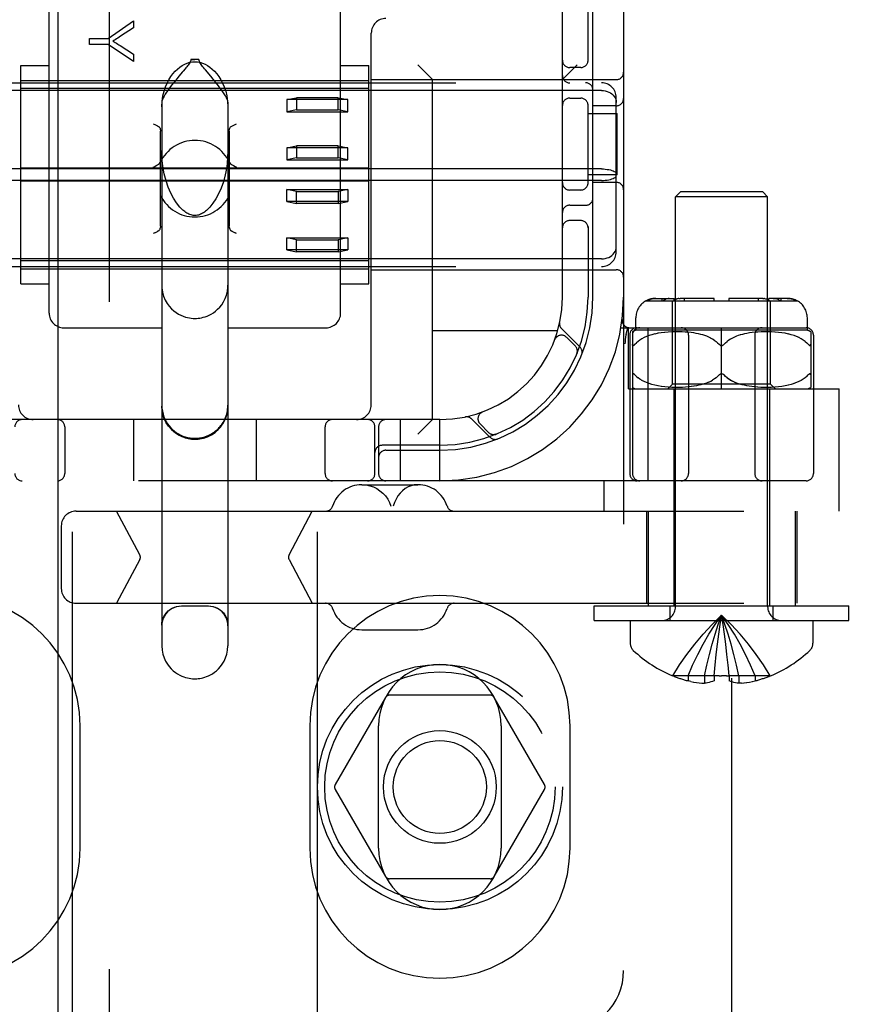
# Model space of a CAD drawing. Header units: inches. Extents: x 0 to 248, y 0 to 160.
# Tile 17 of 73: x 86.25 to 88, y 79.27 to 81.28. Entities that reach past the tile are written whole.
import ezdxf

# ---------------------------------------------------------------- set-up
doc = ezdxf.new("R2010")
doc.units = ezdxf.units.IN
doc.header["$LTSCALE"] = 13.627625
doc.header["$MEASUREMENT"] = 0
doc.linetypes.add('HIDDEN', pattern=[0.2, 0.1, -0.1])
doc.layers.add('DEFAULT_2', color=8, linetype='HIDDEN')
doc.layers.add('RIGHTHAND_DOOR_ASSEMBLY', color=7, linetype='CONTINUOUS')

msp = doc.modelspace()

# ---------------------------------------------------------------- linework, layer by layer
at = {"layer": 'DEFAULT_2', "color": 8, "linetype": 'HIDDEN'}
for p, q in [((87.7063, 51.3178), (87.7063, 112.3598)), ((86.3603, 78.8716), (86.3603, 84.3721)), ((86.8603, 78.8716), (86.8603, 84.3721)), ((87.4853, 84.3388), (87.4853, 79.3388)), ((87.3603, 80.7138), (87.3603, 82.9638)), ((86.3128, 80.6813), (86.3128, 81.3634)), ((86.9078, 80.6813), (86.9078, 81.3634)), ((87.4128, 81.1946), (87.4128, 81.3238)), ((87.4228, 80.7138), (87.4228, 81.3238)), ((86.4332, 81.2417), (86.4851, 81.2776)), ((86.4851, 81.2776), (86.4851, 81.2637)), ((86.4851, 81.2637), (86.4586, 81.2463)), ((86.9703, 80.4938), (86.9703, 81.2528)), ((86.3951, 81.2298), (86.3951, 81.2417)), ((86.3951, 81.2417), (86.4332, 81.2417)), ((86.4332, 81.2298), (86.3951, 81.2298)), ((86.4851, 81.1951), (86.4332, 81.2298)), ((86.4579, 81.2273), (86.4851, 81.2096)), ((86.4851, 81.2096), (86.4851, 81.1951)), ((86.6185, 81.199), (86.6021, 81.199)), ((87.0953, 81.1578), (87.0653, 81.1878)), ((87.3603, 81.1578), (87.3903, 81.1878)), ((86.2553, 80.741), (86.2553, 81.1865)), ((86.2553, 81.1865), (86.3128, 81.1865)), ((86.6426, 81.1649), (86.6317, 81.1778)), ((86.9078, 81.1865), (86.9653, 81.1865)), ((86.9653, 80.741), (86.9653, 81.1865)), ((87.3978, 81.1825), (87.3753, 81.1825)), ((85.7803, 81.1513), (87.4403, 81.1513)), ((86.2553, 81.1563), (86.9653, 81.1563)), ((86.5783, 81.1653), (86.5736, 81.1597)), ((86.9703, 81.1578), (87.4703, 81.1578)), ((87.0953, 80.4638), (87.0953, 81.1578)), ((87.4403, 81.1356), (85.7803, 81.1356)), ((86.9653, 81.1396), (86.2553, 81.1396)), ((86.5428, 81.1117), (86.5428, 80.0022)), ((86.6778, 81.1117), (86.6778, 80.0022)), ((86.7978, 81.117), (86.8178, 81.121)), ((86.9228, 81.117), (86.7978, 81.117)), ((86.7978, 81.117), (86.7978, 81.0924)), ((86.9028, 81.121), (86.8178, 81.121)), ((86.8178, 81.121), (86.8178, 81.0964)), ((86.9028, 81.121), (86.9228, 81.117)), ((86.9028, 81.0964), (86.9028, 81.121)), ((86.9228, 81.0924), (86.9228, 81.117)), ((87.3753, 81.12), (87.3978, 81.12)), ((87.4128, 80.9446), (87.4128, 81.108)), ((87.4703, 80.8064), (87.4703, 81.1211)), ((86.8178, 81.0964), (86.7978, 81.0924)), ((86.7978, 81.0924), (86.9228, 81.0924)), ((86.8178, 81.0964), (86.9028, 81.0964)), ((86.9228, 81.0924), (86.9028, 81.0964)), ((87.4128, 81.0888), (87.4723, 81.0888)), ((87.4703, 81.1044), (87.4228, 81.1044)), ((87.4723, 80.9638), (87.4723, 81.0888)), ((86.5403, 80.8588), (86.5403, 81.0525)), ((86.6803, 81.0525), (86.6803, 80.8588)), ((86.7978, 81.0187), (86.8178, 81.0227)), ((86.9228, 81.0187), (86.7978, 81.0187)), ((86.7978, 81.0187), (86.7978, 80.9941)), ((86.9028, 81.0227), (86.8178, 81.0227)), ((86.8178, 81.0227), (86.8178, 80.9981)), ((86.9028, 81.0227), (86.9228, 81.0187)), ((86.9028, 80.9981), (86.9028, 81.0227)), ((86.9228, 80.9941), (86.9228, 81.0187)), ((86.8178, 80.9981), (86.7978, 80.9941)), ((86.7978, 80.9941), (86.9228, 80.9941)), ((86.8178, 80.9981), (86.9028, 80.9981)), ((86.9228, 80.9941), (86.9028, 80.9981)), ((87.4403, 80.9755), (85.7803, 80.9755)), ((86.9653, 80.9772), (86.2553, 80.9772)), ((87.4403, 80.9521), (85.7803, 80.9521)), ((86.9653, 80.9504), (86.2553, 80.9504)), ((87.4723, 80.9638), (87.4128, 80.9638)), ((87.4703, 80.9481), (87.4228, 80.9481)), ((86.7978, 80.9334), (86.9228, 80.9334)), ((86.8178, 80.9294), (86.7978, 80.9334)), ((86.7978, 80.9089), (86.7978, 80.9334)), ((86.8178, 80.9294), (86.9028, 80.9294)), ((86.8178, 80.9048), (86.8178, 80.9294)), ((86.9228, 80.9334), (86.9028, 80.9294)), ((86.9028, 80.9294), (86.9028, 80.9048)), ((86.9228, 80.9334), (86.9228, 80.9089)), ((87.3978, 80.9325), (87.3753, 80.9325)), ((87.6013, 80.9288), (87.5913, 80.9188)), ((87.7693, 80.9288), (87.6013, 80.9288)), ((87.7693, 80.9288), (87.7793, 80.9188)), ((86.9228, 80.9089), (86.7978, 80.9089)), ((86.7978, 80.9089), (86.8178, 80.9048)), ((86.9028, 80.9048), (86.9228, 80.9089)), ((87.7793, 80.9188), (87.5913, 80.9188)), ((87.5913, 80.082), (87.5913, 80.9188)), ((87.7793, 80.082), (87.7793, 80.9188)), ((86.9028, 80.9048), (86.8178, 80.9048)), ((87.3753, 80.9013), (87.4078, 80.9013)), ((87.3978, 80.87), (87.3753, 80.87)), ((86.5359, 80.8489), (86.5337, 80.8477)), ((86.6869, 80.8477), (86.6847, 80.8489)), ((87.4128, 80.858), (87.4128, 80.7138)), ((86.5283, 80.845), (86.5253, 80.8435)), ((86.6953, 80.8435), (86.6923, 80.845)), ((86.7978, 80.8351), (86.9228, 80.8351)), ((86.8178, 80.8311), (86.7978, 80.8351)), ((86.7978, 80.8106), (86.7978, 80.8351)), ((86.8178, 80.8311), (86.9028, 80.8311)), ((86.8178, 80.8065), (86.8178, 80.8311)), ((86.9228, 80.8351), (86.9028, 80.8311)), ((86.9028, 80.8311), (86.9028, 80.8065)), ((86.9228, 80.8351), (86.9228, 80.8106)), ((86.9228, 80.8106), (86.7978, 80.8106)), ((86.7978, 80.8106), (86.8178, 80.8065)), ((86.9028, 80.8065), (86.8178, 80.8065)), ((86.9028, 80.8065), (86.9228, 80.8106)), ((87.4403, 80.7919), (85.7803, 80.7919)), ((86.9653, 80.7879), (86.2553, 80.7879)), ((85.7803, 80.7763), (87.4403, 80.7763)), ((86.2553, 80.7713), (86.9653, 80.7713)), ((86.9703, 80.7698), (87.4703, 80.7698)), ((86.2553, 80.741), (86.3128, 80.741)), ((86.9078, 80.741), (86.9653, 80.741)), ((87.5309, 80.7063), (87.8396, 80.7063)), ((87.5511, 80.7113), (87.5887, 80.7113)), ((87.5637, 80.7063), (87.5637, 80.7113)), ((87.5781, 80.7112), (87.5798, 80.7113)), ((87.5853, 80.5363), (87.5853, 80.7063)), ((87.5887, 80.7063), (87.5887, 80.7113)), ((87.5898, 80.708), (87.5911, 80.7088)), ((87.5925, 80.7094), (87.5911, 80.7088)), ((87.5925, 80.7094), (87.5939, 80.71)), ((87.6703, 80.7113), (87.601, 80.7113)), ((87.6099, 80.7063), (87.6099, 80.7113)), ((87.6703, 80.7063), (87.6703, 80.7113)), ((87.7695, 80.7113), (87.7003, 80.7113)), ((87.7003, 80.7113), (87.7003, 80.7063)), ((87.7606, 80.7063), (87.7606, 80.7113)), ((87.7695, 80.7113), (87.7713, 80.7112)), ((87.773, 80.711), (87.7713, 80.7112)), ((87.8194, 80.7113), (87.7819, 80.7113)), ((87.7819, 80.7063), (87.7819, 80.7113)), ((87.7853, 80.5363), (87.7853, 80.7063)), ((87.8069, 80.7063), (87.8069, 80.7113)), ((87.4825, 80.6681), (87.4825, 80.6681)), ((87.5103, 80.6463), (87.5103, 80.6713)), ((87.8603, 80.6463), (87.8603, 80.6713)), ((86.3428, 80.6513), (86.5428, 80.6513)), ((86.6778, 80.6513), (86.8778, 80.6513)), ((87.3964, 80.6114), (87.3589, 80.649)), ((87.48, 80.6513), (87.8578, 80.6513)), ((87.4906, 80.6372), (87.4939, 80.6517)), ((87.4953, 80.5263), (87.4953, 80.6513)), ((87.8603, 80.6463), (87.5103, 80.6463)), ((87.5355, 80.3388), (87.5355, 80.6513)), ((87.6853, 80.5263), (87.6853, 80.6513)), ((87.3506, 80.6448), (87.0953, 80.6448)), ((87.3445, 80.6263), (87.3446, 80.6267)), ((87.3447, 80.6269), (87.3446, 80.6267)), ((87.3865, 80.6143), (87.3691, 80.6317)), ((87.4906, 80.6372), (87.4905, 80.6367)), ((87.4978, 80.6363), (87.4978, 80.3538)), ((87.5034, 80.6432), (87.5034, 80.3538)), ((87.5186, 80.6262), (87.5148, 80.6234)), ((87.5228, 80.6287), (87.5186, 80.6262)), ((87.5273, 80.6311), (87.5228, 80.6287)), ((87.5322, 80.6333), (87.5272, 80.6311)), ((87.5375, 80.6352), (87.5321, 80.6332)), ((87.5431, 80.637), (87.5373, 80.6352)), ((87.5491, 80.6386), (87.543, 80.637)), ((87.5555, 80.6399), (87.549, 80.6385)), ((87.5623, 80.641), (87.5553, 80.6399)), ((87.5693, 80.6419), (87.562, 80.641)), ((87.5765, 80.6425), (87.569, 80.6419)), ((87.5838, 80.6429), (87.5763, 80.6425)), ((87.591, 80.6431), (87.5836, 80.6429)), ((87.598, 80.6431), (87.5908, 80.6431)), ((87.6048, 80.643), (87.5978, 80.6431)), ((87.6112, 80.6426), (87.6046, 80.643)), ((87.6174, 80.6421), (87.6111, 80.6426)), ((87.6231, 80.6415), (87.6172, 80.6421)), ((87.6178, 80.6363), (87.6178, 80.3538)), ((87.6285, 80.6407), (87.623, 80.6415)), ((87.6336, 80.6398), (87.6284, 80.6407)), ((87.6383, 80.6389), (87.6335, 80.6398)), ((87.6428, 80.6378), (87.6382, 80.6389)), ((87.6471, 80.6366), (87.6427, 80.6378)), ((87.6512, 80.6353), (87.647, 80.6366)), ((87.6552, 80.6338), (87.6511, 80.6353)), ((87.6591, 80.6322), (87.6551, 80.6338)), ((87.663, 80.6303), (87.659, 80.6322)), ((87.6667, 80.6282), (87.6629, 80.6303)), ((87.6704, 80.6259), (87.6667, 80.6283)), ((87.7002, 80.626), (87.6967, 80.6234)), ((87.7038, 80.6283), (87.7002, 80.6259)), ((87.7076, 80.6303), (87.7038, 80.6282)), ((87.7115, 80.6322), (87.7076, 80.6303)), ((87.7154, 80.6338), (87.7115, 80.6322)), ((87.7194, 80.6353), (87.7154, 80.6338)), ((87.7236, 80.6366), (87.7194, 80.6353)), ((87.7278, 80.6378), (87.7235, 80.6366)), ((87.7323, 80.6389), (87.7278, 80.6378)), ((87.7371, 80.6398), (87.7322, 80.6389)), ((87.7421, 80.6407), (87.737, 80.6398)), ((87.7475, 80.6415), (87.742, 80.6407)), ((87.7533, 80.6421), (87.7474, 80.6415)), ((87.7528, 80.6363), (87.7528, 80.3538)), ((87.7594, 80.6426), (87.7532, 80.6421)), ((87.7659, 80.643), (87.7593, 80.6426)), ((87.7727, 80.6431), (87.7658, 80.643)), ((87.7798, 80.6431), (87.7725, 80.6431)), ((87.787, 80.6429), (87.7796, 80.6431)), ((87.7943, 80.6425), (87.7868, 80.6429)), ((87.8015, 80.6419), (87.7941, 80.6425)), ((87.8085, 80.641), (87.8013, 80.6419)), ((87.8152, 80.6399), (87.8083, 80.641)), ((87.8216, 80.6385), (87.815, 80.6399)), ((87.8276, 80.637), (87.8214, 80.6386)), ((87.8332, 80.6352), (87.8274, 80.637)), ((87.8384, 80.6332), (87.8331, 80.6352)), ((87.8433, 80.6311), (87.8383, 80.6333)), ((87.8478, 80.6287), (87.8432, 80.6311)), ((87.8519, 80.6262), (87.8478, 80.6287)), ((87.8557, 80.6234), (87.8519, 80.6262)), ((87.8671, 80.6432), (87.8671, 80.5294)), ((87.8728, 80.6363), (87.8728, 80.3538)), ((87.5078, 80.617), (87.5084, 80.6176)), ((87.5084, 80.6176), (87.5114, 80.6206)), ((87.5149, 80.6235), (87.5114, 80.6206)), ((87.6809, 80.617), (87.6803, 80.6176)), ((87.6885, 80.616), (87.6879, 80.6157)), ((87.6903, 80.6176), (87.6897, 80.617)), ((87.8621, 80.6176), (87.8591, 80.6206)), ((87.3898, 80.5982), (87.3904, 80.5996)), ((87.5061, 80.5571), (87.5066, 80.5566)), ((87.5114, 80.5519), (87.5084, 80.5549)), ((87.5187, 80.5463), (87.5149, 80.5491)), ((87.5229, 80.5438), (87.5186, 80.5464)), ((87.6809, 80.5555), (87.6803, 80.5549)), ((87.6827, 80.5569), (87.6821, 80.5565)), ((87.6853, 80.5576), (87.6846, 80.5575)), ((87.6859, 80.5575), (87.6853, 80.5576)), ((87.6885, 80.5565), (87.6879, 80.5569)), ((87.8519, 80.5464), (87.8477, 80.5438)), ((87.8557, 80.5491), (87.8519, 80.5463)), ((87.8591, 80.5519), (87.8557, 80.5491)), ((87.8591, 80.5519), (87.8621, 80.5549)), ((87.8634, 80.5562), (87.864, 80.5567)), ((87.4953, 80.5263), (87.9253, 80.5263)), ((87.5274, 80.5414), (87.5228, 80.5438)), ((87.5323, 80.5392), (87.5273, 80.5415)), ((87.5376, 80.5373), (87.5322, 80.5393)), ((87.5432, 80.5355), (87.5374, 80.5373)), ((87.5492, 80.534), (87.543, 80.5355)), ((87.5556, 80.5326), (87.549, 80.534)), ((87.5624, 80.5315), (87.5554, 80.5327)), ((87.5695, 80.5306), (87.5622, 80.5315)), ((87.5768, 80.53), (87.5692, 80.5307)), ((87.5753, 80.5263), (87.5853, 80.5363)), ((87.5841, 80.5296), (87.5765, 80.53)), ((87.5914, 80.5294), (87.5839, 80.5296)), ((87.7853, 80.5363), (87.5853, 80.5363)), ((87.5878, 80.5263), (87.5878, 80.0838)), ((87.5984, 80.5294), (87.5911, 80.5294)), ((87.6052, 80.5296), (87.5982, 80.5294)), ((87.6117, 80.53), (87.605, 80.5296)), ((87.6178, 80.5305), (87.6115, 80.53)), ((87.6236, 80.5311), (87.6177, 80.5305)), ((87.629, 80.5319), (87.6235, 80.5311)), ((87.634, 80.5328), (87.6289, 80.5319)), ((87.6387, 80.5338), (87.6339, 80.5328)), ((87.6432, 80.5349), (87.6387, 80.5338)), ((87.6474, 80.5361), (87.6431, 80.5349)), ((87.6515, 80.5374), (87.6474, 80.5361)), ((87.6515, 80.5374), (87.6554, 80.5388)), ((87.6593, 80.5405), (87.6554, 80.5388)), ((87.7274, 80.5349), (87.7231, 80.5361)), ((87.7319, 80.5338), (87.7274, 80.5349)), ((87.7366, 80.5328), (87.7318, 80.5338)), ((87.7417, 80.5319), (87.7365, 80.5328)), ((87.7471, 80.5311), (87.7416, 80.5319)), ((87.7529, 80.5305), (87.747, 80.5311)), ((87.759, 80.53), (87.7527, 80.5305)), ((87.7655, 80.5296), (87.7588, 80.53)), ((87.7723, 80.5294), (87.7653, 80.5296)), ((87.7794, 80.5294), (87.7721, 80.5294)), ((87.7867, 80.5296), (87.7792, 80.5294)), ((87.7828, 80.5263), (87.7828, 80.0838)), ((87.7953, 80.5263), (87.7853, 80.5363)), ((87.794, 80.53), (87.7864, 80.5296)), ((87.8013, 80.5307), (87.7938, 80.53)), ((87.8084, 80.5315), (87.8011, 80.5306)), ((87.8151, 80.5327), (87.8081, 80.5315)), ((87.8215, 80.534), (87.8149, 80.5326)), ((87.8275, 80.5355), (87.8213, 80.534)), ((87.8331, 80.5373), (87.8274, 80.5355)), ((87.8384, 80.5393), (87.833, 80.5373)), ((87.8432, 80.5415), (87.8383, 80.5392)), ((87.8477, 80.5438), (87.8432, 80.5414)), ((87.9253, 80.2768), (87.9253, 80.5263)), ((87.175, 80.4652), (87.2126, 80.4276)), ((87.1974, 80.4794), (87.1971, 80.4793)), ((87.1974, 80.4794), (87.1977, 80.4796)), ((87.1103, 80.4638), (86.1103, 80.4638)), ((86.3447, 80.4488), (86.3447, 80.3538)), ((86.4853, 80.4638), (86.4853, 80.3388)), ((86.7353, 80.4638), (86.7353, 80.3388)), ((86.8759, 80.3538), (86.8759, 80.4488)), ((86.9778, 80.3538), (86.9778, 80.4488)), ((86.9853, 80.4488), (86.9853, 80.3538)), ((87.0303, 80.3388), (87.0303, 80.4638)), ((87.0953, 80.4638), (87.0653, 80.4338)), ((87.1103, 80.3388), (87.1103, 80.4638)), ((87.1924, 80.4549), (87.2097, 80.4376)), ((87.2245, 80.4337), (87.2259, 80.4342)), ((87.2258, 80.4342), (87.2258, 80.4342)), ((87.2259, 80.4342), (87.2259, 80.4342)), ((87.1103, 80.4113), (86.9928, 80.4113)), ((87.0003, 80.4013), (87.1103, 80.4013)), ((87.8578, 80.3388), (85.3628, 80.3388)), ((86.9509, 80.3308), (87.0656, 80.3308)), ((87.4453, 80.2768), (87.4453, 80.3388)), ((86.3677, 80.2768), (89.8263, 80.2768)), ((86.4979, 80.1875), (86.4504, 80.2768)), ((86.8025, 80.1875), (86.85, 80.2768)), ((87.5318, 80.2768), (87.5318, 80.0888)), ((87.5353, 80.2768), (87.5353, 80.0838)), ((87.8353, 80.2768), (87.8353, 80.0838)), ((87.8388, 80.2768), (87.8388, 80.0888)), ((86.3377, 80.2468), (86.3377, 80.1188)), ((86.4979, 80.1781), (86.4504, 80.0888)), ((86.8025, 80.1781), (86.85, 80.0888)), ((86.3677, 80.0888), (89.8263, 80.0888)), ((86.6378, 80.0828), (86.5828, 80.0828)), ((87.4253, 80.0838), (87.9453, 80.0838)), ((87.4253, 80.0538), (87.4253, 80.0838)), ((87.5803, 80.0538), (87.5803, 80.0838)), ((87.7903, 80.0538), (87.7903, 80.0838)), ((87.9453, 80.0538), (87.9453, 80.0838)), ((87.4253, 80.0538), (87.9453, 80.0538)), ((87.4988, 80.0538), (87.4988, 80.0072)), ((87.6911, 80.0256), (87.6883, 80.0453)), ((87.8718, 80.0538), (87.8718, 80.0072)), ((86.9509, 80.0348), (87.0656, 80.0348)), ((87.6938, 80.0051), (87.6911, 80.0256)), ((87.6963, 79.9841), (87.6938, 80.0053)), ((87.6986, 79.9626), (87.6963, 79.9844)), ((87.6698, 79.9404), (87.6719, 79.9629)), ((87.7008, 79.9404), (87.6986, 79.9629)), ((87.586, 79.9408), (87.5858, 79.9404)), ((87.587, 79.9404), (87.586, 79.9408)), ((87.6698, 79.9404), (87.587, 79.9404)), ((87.6168, 79.9404), (87.6168, 79.9304)), ((87.6227, 79.9291), (87.6168, 79.9304)), ((87.6225, 79.9291), (87.6286, 79.928)), ((87.6282, 79.928), (87.6342, 79.9271)), ((87.6338, 79.9271), (87.6398, 79.9264)), ((87.6394, 79.9264), (87.6451, 79.9258)), ((87.6449, 79.9259), (87.6504, 79.9255)), ((87.6504, 79.9404), (87.6504, 79.9255)), ((87.6698, 79.9404), (87.6698, 79.9408)), ((87.6698, 79.9404), (87.6698, 79.9304)), ((87.6801, 79.9405), (87.6853, 79.9404)), ((87.6956, 79.9406), (87.7007, 79.9408)), ((87.7007, 79.9408), (87.7008, 79.9404)), ((87.7836, 79.9404), (87.7008, 79.9404)), ((87.7008, 79.9404), (87.7008, 79.9304)), ((87.7202, 79.9404), (87.7202, 79.9255)), ((87.7256, 79.9259), (87.7202, 79.9255)), ((87.7254, 79.9258), (87.7312, 79.9264)), ((87.7308, 79.9264), (87.7367, 79.9271)), ((87.7363, 79.9271), (87.7424, 79.928)), ((87.742, 79.928), (87.7481, 79.9291)), ((87.7478, 79.9291), (87.7538, 79.9304)), ((87.7538, 79.9404), (87.7538, 79.9304)), ((87.7845, 79.9408), (87.7836, 79.9404)), ((87.7845, 79.9408), (87.7848, 79.9404)), ((87.2128, 79.9013), (87.0078, 79.9013)), ((86.9991, 79.8963), (86.8967, 79.7188)), ((87.3239, 79.7188), (87.2214, 79.8963)), ((86.3759, 79.5888), (86.3759, 79.8388)), ((86.8447, 79.8388), (86.8447, 79.5888)), ((86.9853, 79.5888), (86.9853, 79.8388)), ((87.2353, 79.8388), (87.2353, 79.5888)), ((87.3759, 79.5888), (87.3759, 79.8388)), ((86.8967, 79.7088), (86.9991, 79.5313)), ((87.2214, 79.5313), (87.3239, 79.7088)), ((87.2128, 79.5263), (87.0078, 79.5263))]:
    msp.add_line(p, q, dxfattribs=at)
for points in [[(86.4586, 81.2463), (86.4557, 81.2444), (86.4528, 81.2426), (86.4501, 81.2409), (86.4475, 81.2393), (86.4451, 81.2379), (86.4427, 81.2365)], [(86.4427, 81.2365), (86.4453, 81.235), (86.4479, 81.2335), (86.4504, 81.232), (86.4529, 81.2305), (86.4554, 81.2289), (86.4579, 81.2273)], [(86.5428, 81.1023), (86.5435, 81.114), (86.545, 81.1246), (86.5474, 81.1342), (86.5503, 81.1428), (86.5537, 81.1507), (86.5574, 81.1577), (86.5614, 81.1641), (86.5656, 81.1698), (86.57, 81.175), (86.5746, 81.1795), (86.5794, 81.1834), (86.5844, 81.1868), (86.5895, 81.1895), (86.5947, 81.1917), (86.6, 81.1932), (86.6052, 81.1941), (86.6103, 81.1944), (86.6154, 81.1941), (86.6206, 81.1932), (86.6258, 81.1917), (86.631, 81.1895), (86.6361, 81.1868), (86.6411, 81.1834), (86.6459, 81.1795), (86.6505, 81.175), (86.655, 81.1698), (86.6592, 81.1641), (86.6632, 81.1577), (86.6669, 81.1507), (86.6702, 81.1428), (86.6732, 81.1342), (86.6755, 81.1246), (86.677, 81.114), (86.6778, 81.1023)], [(86.6021, 81.199), (86.6018, 81.1971), (86.6013, 81.1952), (86.6004, 81.1933), (86.5993, 81.1914), (86.5981, 81.1896), (86.5968, 81.1877), (86.5953, 81.1858), (86.5938, 81.1839), (86.5921, 81.1818), (86.5904, 81.1797)], [(86.6021, 81.199), (86.6041, 81.1991), (86.6061, 81.1991), (86.6082, 81.1991), (86.6103, 81.1991)], [(86.6185, 81.199), (86.6165, 81.1991), (86.6144, 81.1991), (86.6124, 81.1991), (86.6103, 81.1991)], [(86.6317, 81.1778), (86.6298, 81.1802), (86.628, 81.1824), (86.6262, 81.1846), (86.6245, 81.1867), (86.623, 81.1888), (86.6216, 81.1908), (86.6204, 81.1928), (86.6194, 81.1948), (86.6188, 81.1969), (86.6185, 81.199)], [(86.5904, 81.1797), (86.5866, 81.1753), (86.5847, 81.1729), (86.5783, 81.1653)], [(86.5736, 81.1597), (86.5712, 81.1567), (86.5687, 81.1536), (86.5661, 81.1504), (86.5634, 81.147), (86.5607, 81.1435), (86.558, 81.1398), (86.5552, 81.1359), (86.5525, 81.132), (86.5499, 81.1281), (86.5476, 81.1242), (86.5456, 81.1205), (86.5441, 81.1171), (86.5431, 81.1142), (86.5428, 81.1117)], [(86.6778, 81.1117), (86.6774, 81.1143), (86.6764, 81.1173), (86.6747, 81.1209), (86.6726, 81.1249), (86.6701, 81.1289), (86.6673, 81.1331), (86.6644, 81.1372), (86.6615, 81.1412), (86.6586, 81.1451), (86.6557, 81.1488), (86.6529, 81.1523), (86.6502, 81.1557), (86.6476, 81.1589), (86.6426, 81.1649)], [(87.4403, 81.1356), (87.4441, 81.1354), (87.4479, 81.1348), (87.4515, 81.1339), (87.455, 81.1325), (87.4583, 81.1308), (87.4612, 81.1287), (87.4639, 81.1263), (87.4661, 81.1237), (87.4679, 81.1208), (87.4692, 81.1177), (87.47, 81.1145), (87.4703, 81.1112)], [(86.5253, 81.0678), (86.5283, 81.0662), (86.5311, 81.0648), (86.5337, 81.0635), (86.5359, 81.0624)], [(86.6847, 81.0624), (86.6869, 81.0635), (86.6895, 81.0648), (86.6923, 81.0662), (86.6953, 81.0678)], [(86.5359, 81.0624), (86.5372, 81.0614), (86.5383, 81.0601), (86.5392, 81.0586), (86.5398, 81.0567), (86.5402, 81.0547), (86.5403, 81.0525)], [(86.6803, 81.0525), (86.6804, 81.0547), (86.6808, 81.0567), (86.6814, 81.0586), (86.6822, 81.0601), (86.6833, 81.0614), (86.6847, 81.0624)], [(86.5844, 80.893), (86.5797, 80.8978), (86.573, 80.9061), (86.5668, 80.9157), (86.5611, 80.9263), (86.5561, 80.938), (86.5517, 80.9509), (86.5479, 80.9654), (86.545, 80.9812), (86.5432, 80.9984), (86.5428, 81.0129)], [(86.6778, 81.0129), (86.6772, 80.9973), (86.6753, 80.9794), (86.6722, 80.9635), (86.6684, 80.9492), (86.6638, 80.9364), (86.6587, 80.9249), (86.6531, 80.9146), (86.6471, 80.9055), (86.6407, 80.8976), (86.6362, 80.893)], [(86.5253, 80.9792), (86.5283, 80.9808), (86.5313, 80.9823), (86.534, 80.9837), (86.5363, 80.9852), (86.5381, 80.9869), (86.5394, 80.9887)], [(86.6811, 80.9887), (86.6824, 80.9869), (86.6842, 80.9852), (86.6866, 80.9837), (86.6893, 80.9823), (86.6922, 80.9808), (86.6953, 80.9792)], [(87.4403, 80.9755), (87.4441, 80.9754), (87.4479, 80.9751), (87.4515, 80.9747), (87.455, 80.9741), (87.4583, 80.9734), (87.4612, 80.9726), (87.4639, 80.9716), (87.4661, 80.9705), (87.4679, 80.9693), (87.4692, 80.9681), (87.47, 80.9668), (87.4703, 80.9655)], [(87.4403, 80.9521), (87.4441, 80.9522), (87.4479, 80.9524), (87.4515, 80.9528), (87.455, 80.9534), (87.4583, 80.9541), (87.4612, 80.955), (87.4639, 80.956), (87.4661, 80.9571), (87.4679, 80.9582), (87.4692, 80.9595), (87.47, 80.9608), (87.4703, 80.962)], [(86.6103, 80.8803), (86.6095, 80.8803), (86.6071, 80.8805), (86.6047, 80.8809), (86.6024, 80.8815), (86.6002, 80.8823), (86.5981, 80.8833), (86.596, 80.8843), (86.5939, 80.8855), (86.5918, 80.8869), (86.5898, 80.8883), (86.5878, 80.8899), (86.5859, 80.8916), (86.5844, 80.893)], [(86.6362, 80.893), (86.634, 80.891), (86.6318, 80.8892), (86.6297, 80.8876), (86.6277, 80.8862), (86.6257, 80.8849), (86.6237, 80.8839), (86.6217, 80.8829), (86.6196, 80.8821), (86.6175, 80.8814), (86.6154, 80.8808), (86.6131, 80.8805), (86.6109, 80.8803), (86.6103, 80.8803)], [(86.5283, 80.845), (86.5311, 80.8464), (86.5337, 80.8477)], [(86.5359, 80.8489), (86.5372, 80.8499), (86.5383, 80.8511), (86.5392, 80.8527), (86.5398, 80.8545)], [(86.5403, 80.8588), (86.5402, 80.8565), (86.5398, 80.8545)], [(86.6808, 80.8545), (86.6804, 80.8565), (86.6803, 80.8588)], [(86.6804, 80.8565), (86.6808, 80.8545), (86.6814, 80.8527), (86.6822, 80.8511), (86.6833, 80.8499), (86.6847, 80.8489)], [(86.6847, 80.8489), (86.6869, 80.8477), (86.6895, 80.8464), (86.6923, 80.845)], [(87.4403, 80.7919), (87.4441, 80.7921), (87.4479, 80.7927), (87.4515, 80.7937), (87.455, 80.795), (87.4583, 80.7968), (87.4612, 80.7988), (87.4639, 80.8012), (87.4661, 80.8039), (87.4679, 80.8068), (87.4692, 80.8098), (87.47, 80.8131), (87.4703, 80.8164)], [(86.5428, 80.7379), (86.543, 80.7329), (86.5442, 80.724), (86.5466, 80.7155), (86.5499, 80.7077), (86.5537, 80.701), (86.558, 80.6951), (86.5626, 80.6901), (86.5674, 80.6857), (86.5722, 80.6821), (86.577, 80.6791), (86.5818, 80.6767), (86.5864, 80.6747), (86.5909, 80.6732), (86.5951, 80.6721), (86.5992, 80.6713), (86.603, 80.6708), (86.6066, 80.6705), (86.6103, 80.6704)], [(86.6103, 80.6704), (86.6137, 80.6704), (86.617, 80.6707), (86.6203, 80.6711), (86.6238, 80.6717), (86.6274, 80.6726), (86.6312, 80.6737), (86.6352, 80.6751), (86.6394, 80.677), (86.6437, 80.6792), (86.648, 80.6819), (86.6524, 80.6851), (86.6567, 80.6889), (86.6609, 80.6932), (86.665, 80.6983), (86.6688, 80.7042), (86.6721, 80.7108), (86.6748, 80.7181), (86.6767, 80.7259), (86.6777, 80.7342), (86.6778, 80.7379)], [(87.5511, 80.7113), (87.5491, 80.7112), (87.5472, 80.7111), (87.5451, 80.7108), (87.5431, 80.7105), (87.541, 80.71), (87.539, 80.7094), (87.5371, 80.7088), (87.5352, 80.708), (87.5334, 80.7072), (87.5316, 80.7063)], [(87.5316, 80.7063), (87.5338, 80.7074), (87.5361, 80.7084), (87.5385, 80.7093), (87.541, 80.71), (87.5436, 80.7106), (87.5462, 80.711), (87.5487, 80.7112), (87.5511, 80.7113)], [(87.5781, 80.7112), (87.5763, 80.711), (87.5745, 80.7106), (87.5727, 80.71), (87.5709, 80.7093), (87.5692, 80.7084), (87.5676, 80.7074), (87.566, 80.7063)], [(87.5898, 80.708), (87.5885, 80.7072), (87.5872, 80.7063)], [(87.5982, 80.7111), (87.5968, 80.7108), (87.5953, 80.7105), (87.5939, 80.71)], [(87.5982, 80.7111), (87.5996, 80.7112), (87.601, 80.7113)], [(87.773, 80.711), (87.7749, 80.7106), (87.7767, 80.71)], [(87.7833, 80.7063), (87.7818, 80.7074), (87.7802, 80.7084), (87.7784, 80.7093), (87.7767, 80.71)], [(87.7908, 80.7113), (87.7921, 80.7112), (87.7936, 80.7111), (87.795, 80.7108), (87.7964, 80.7105)], [(87.8045, 80.7063), (87.8033, 80.7072), (87.802, 80.708), (87.8007, 80.7088), (87.7993, 80.7094), (87.7979, 80.71), (87.7964, 80.7105)], [(87.8194, 80.7113), (87.8219, 80.7112), (87.8244, 80.711), (87.827, 80.7106), (87.8295, 80.71), (87.832, 80.7093), (87.8345, 80.7084), (87.8368, 80.7074), (87.8389, 80.7063)], [(87.8389, 80.7063), (87.8372, 80.7072), (87.8354, 80.708), (87.8335, 80.7088), (87.8315, 80.7094), (87.8295, 80.71), (87.8275, 80.7105), (87.8254, 80.7108), (87.8234, 80.7111), (87.8214, 80.7112), (87.8194, 80.7113)], [(87.4884, 80.6184), (87.489, 80.6227), (87.4895, 80.6272), (87.49, 80.6319), (87.4905, 80.6367)], [(87.6704, 80.626), (87.6739, 80.6234), (87.6772, 80.6206), (87.6803, 80.6176)], [(87.5034, 80.6176), (87.5034, 80.6169), (87.5035, 80.6164), (87.5037, 80.6159), (87.5039, 80.6155), (87.5041, 80.6152), (87.5044, 80.615), (87.5048, 80.615), (87.5052, 80.615), (87.5056, 80.6152), (87.5061, 80.6155), (87.5066, 80.6159), (87.5072, 80.6164)], [(87.5078, 80.617), (87.5072, 80.6164), (87.5066, 80.6159), (87.5061, 80.6155), (87.5056, 80.6152), (87.5051, 80.615), (87.5047, 80.615), (87.5044, 80.615), (87.5041, 80.6152), (87.5038, 80.6155), (87.5037, 80.6159), (87.5035, 80.6164), (87.5034, 80.617)], [(87.6809, 80.617), (87.6815, 80.6165), (87.6821, 80.616), (87.6827, 80.6157), (87.6833, 80.6154), (87.684, 80.6152), (87.6846, 80.615), (87.6853, 80.615)], [(87.6853, 80.615), (87.6859, 80.615), (87.6866, 80.6152), (87.6872, 80.6154), (87.6879, 80.6157)], [(87.6885, 80.616), (87.6891, 80.6165), (87.6897, 80.617)], [(87.6903, 80.6176), (87.6934, 80.6206), (87.6966, 80.6234)], [(87.8557, 80.6235), (87.8591, 80.6206), (87.8621, 80.6176)], [(87.8621, 80.6176), (87.8628, 80.6169), (87.8634, 80.6164), (87.864, 80.6159), (87.8645, 80.6155), (87.865, 80.6152), (87.8654, 80.615), (87.8658, 80.615), (87.8662, 80.615), (87.8665, 80.6152), (87.8667, 80.6155), (87.8669, 80.6159), (87.867, 80.6164), (87.8671, 80.617), (87.8671, 80.6176)], [(87.8671, 80.6169), (87.867, 80.6164), (87.8669, 80.6159), (87.8667, 80.6155), (87.8664, 80.6152), (87.8661, 80.615), (87.8658, 80.615), (87.8654, 80.615), (87.8649, 80.6152), (87.8644, 80.6155), (87.8639, 80.6159), (87.8634, 80.6164)], [(87.3899, 80.5983), (87.3898, 80.5982), (87.3898, 80.5982)], [(87.3908, 80.602), (87.3908, 80.6018), (87.3907, 80.6015), (87.3907, 80.6011), (87.3906, 80.6008), (87.3905, 80.6004), (87.3904, 80.6001), (87.3904, 80.5998), (87.3903, 80.5995), (87.3902, 80.5992), (87.3901, 80.599), (87.39, 80.5987), (87.3899, 80.5985), (87.3899, 80.5984), (87.3899, 80.5983)], [(87.5061, 80.5571), (87.5056, 80.5573), (87.5051, 80.5575), (87.5047, 80.5576), (87.5044, 80.5575), (87.5041, 80.5573), (87.5038, 80.557), (87.5037, 80.5566), (87.5035, 80.5562), (87.5034, 80.5556), (87.5034, 80.5549)], [(87.5035, 80.5562), (87.5037, 80.5567), (87.5039, 80.5571), (87.5041, 80.5573), (87.5044, 80.5575), (87.5048, 80.5576), (87.5052, 80.5575), (87.5056, 80.5573), (87.5061, 80.557)], [(87.5084, 80.5549), (87.5078, 80.5556), (87.5072, 80.5562), (87.5066, 80.5567)], [(87.5084, 80.5549), (87.5115, 80.5519), (87.5149, 80.5491)], [(87.6593, 80.5405), (87.6631, 80.5423), (87.6668, 80.5444)], [(87.6803, 80.5549), (87.6772, 80.5519), (87.6739, 80.5492), (87.6705, 80.5467), (87.6668, 80.5444)], [(87.6809, 80.5555), (87.6815, 80.556), (87.6821, 80.5565)], [(87.6827, 80.5569), (87.6833, 80.5572), (87.684, 80.5574), (87.6846, 80.5575)], [(87.6859, 80.5575), (87.6866, 80.5574), (87.6872, 80.5572), (87.6879, 80.5569), (87.6885, 80.5565), (87.6891, 80.556), (87.6897, 80.5555)], [(87.6903, 80.5549), (87.6897, 80.5555), (87.6891, 80.556)], [(87.7151, 80.5388), (87.7113, 80.5405), (87.7075, 80.5423), (87.7037, 80.5444), (87.7001, 80.5466), (87.6966, 80.5492), (87.6933, 80.5519), (87.6903, 80.5549)], [(87.6966, 80.5492), (87.7001, 80.5467), (87.7037, 80.5444), (87.7075, 80.5423)], [(87.8634, 80.5562), (87.8628, 80.5556), (87.8621, 80.5549)], [(87.8639, 80.5566), (87.8645, 80.5571), (87.865, 80.5573), (87.8654, 80.5575), (87.8658, 80.5576), (87.8662, 80.5575), (87.8665, 80.5573), (87.8667, 80.557), (87.8669, 80.5566), (87.867, 80.5562)], [(87.8671, 80.5549), (87.8671, 80.5556), (87.867, 80.5562), (87.8669, 80.5567), (87.8667, 80.5571), (87.8664, 80.5573), (87.8661, 80.5575), (87.8658, 80.5576), (87.8654, 80.5575), (87.8649, 80.5573), (87.8645, 80.557)], [(87.7113, 80.5405), (87.7152, 80.5388), (87.7191, 80.5374), (87.7232, 80.5361)], [(86.5428, 80.4934), (86.5431, 80.487), (86.544, 80.4808), (86.5453, 80.475), (86.5471, 80.4696), (86.5493, 80.4644), (86.5518, 80.4596), (86.5547, 80.455), (86.5579, 80.4508), (86.5613, 80.4469), (86.5649, 80.4433), (86.5688, 80.44), (86.5729, 80.4371), (86.5771, 80.4345), (86.5815, 80.4322), (86.586, 80.4303), (86.5906, 80.4286), (86.5955, 80.4273), (86.6005, 80.4264), (86.6054, 80.4259), (86.6103, 80.4257)], [(86.6103, 80.4238), (86.6015, 80.4244), (86.5928, 80.4261), (86.5844, 80.4289), (86.5765, 80.4328), (86.5692, 80.4377), (86.5625, 80.4436), (86.5567, 80.4502), (86.5518, 80.4575), (86.5479, 80.4655), (86.5451, 80.4738), (86.5434, 80.4825), (86.5428, 80.4913)], [(86.6103, 80.4257), (86.6151, 80.4259), (86.6198, 80.4264), (86.6243, 80.4272), (86.6286, 80.4282), (86.6323, 80.4294), (86.6357, 80.4307), (86.6388, 80.4321), (86.6417, 80.4335), (86.6444, 80.435), (86.647, 80.4366), (86.6495, 80.4383), (86.6519, 80.4401), (86.6541, 80.442), (86.6562, 80.4438), (86.6582, 80.4458), (86.66, 80.4477), (86.6618, 80.4497), (86.6634, 80.4517), (86.665, 80.4538), (86.6665, 80.4559), (86.6679, 80.4582), (86.6693, 80.4606), (86.6706, 80.4631), (86.6719, 80.4658), (86.6731, 80.4687), (86.6742, 80.4717), (86.6752, 80.4749), (86.6761, 80.4782), (86.6768, 80.4817), (86.6773, 80.4855), (86.6777, 80.4893), (86.6778, 80.4934)], [(86.6103, 80.4238), (86.6191, 80.4244), (86.6277, 80.4261), (86.6361, 80.4289), (86.644, 80.4328), (86.6514, 80.4377), (86.658, 80.4436), (86.6638, 80.4502), (86.6687, 80.4575), (86.6726, 80.4655), (86.6755, 80.4738), (86.6772, 80.4825), (86.6778, 80.4913)], [(87.2258, 80.4342), (87.2257, 80.4342), (87.2255, 80.4341), (87.2254, 80.434), (87.2252, 80.434), (87.225, 80.4339), (87.2248, 80.4338), (87.2245, 80.4338), (87.2243, 80.4337), (87.2241, 80.4336), (87.2239, 80.4336), (87.2236, 80.4335), (87.2234, 80.4335), (87.2231, 80.4334), (87.2229, 80.4334), (87.2226, 80.4333), (87.2224, 80.4333), (87.2221, 80.4333), (87.222, 80.4333)], [(86.952, 80.3308), (86.9597, 80.3303), (86.9673, 80.3288), (86.9746, 80.3263), (86.9816, 80.323), (86.9881, 80.3187), (86.994, 80.3137), (86.9993, 80.3079), (87.0038, 80.3015), (87.0075, 80.2946), (87.0103, 80.2872)], [(87.0646, 80.3308), (87.0581, 80.3303), (87.0517, 80.3288), (87.0455, 80.3263), (87.0396, 80.323), (87.0341, 80.3187), (87.0291, 80.3137), (87.0247, 80.3079), (87.0208, 80.3015), (87.0177, 80.2946), (87.0153, 80.2872)], [(86.5428, 80.044), (86.5432, 80.0497), (86.5444, 80.0552), (86.5464, 80.0604), (86.549, 80.0652), (86.5521, 80.0694), (86.5558, 80.0732), (86.5598, 80.0764), (86.5641, 80.079), (86.5687, 80.081), (86.5733, 80.0824), (86.5781, 80.0832), (86.5828, 80.0835)], [(86.5828, 80.0828), (86.5776, 80.0825), (86.5724, 80.0815), (86.5675, 80.0798), (86.5628, 80.0775), (86.5584, 80.0746), (86.5545, 80.0711), (86.5511, 80.0672), (86.5481, 80.0628), (86.5458, 80.0581), (86.5441, 80.0532), (86.5431, 80.048), (86.5428, 80.0428)], [(86.6378, 80.0835), (86.6425, 80.0832), (86.6472, 80.0824), (86.6519, 80.081), (86.6564, 80.079), (86.6607, 80.0764), (86.6648, 80.0732), (86.6684, 80.0694), (86.6716, 80.0652), (86.6742, 80.0604), (86.6761, 80.0552), (86.6774, 80.0497), (86.6778, 80.044)], [(86.6778, 80.0428), (86.6774, 80.048), (86.6764, 80.0532), (86.6747, 80.0581), (86.6724, 80.0628), (86.6695, 80.0672), (86.6661, 80.0711), (86.6621, 80.0746), (86.6578, 80.0775), (86.6531, 80.0798), (86.6481, 80.0815), (86.643, 80.0825), (86.6378, 80.0828)], [(87.586, 79.9408), (87.5997, 79.9629), (87.6145, 79.9844), (87.6305, 80.0053), (87.6476, 80.0256), (87.6659, 80.0453), (87.6853, 80.0644)], [(87.6168, 79.9404), (87.6262, 79.9626), (87.6365, 79.9841), (87.6475, 80.0051), (87.6593, 80.0255), (87.6719, 80.0452), (87.6853, 80.0644)], [(87.6504, 79.9404), (87.6552, 79.9626), (87.6604, 79.9841), (87.666, 80.0051), (87.672, 80.0255), (87.6785, 80.0452), (87.6853, 80.0644)], [(87.6742, 79.9841), (87.6767, 80.0051), (87.6794, 80.0255), (87.6822, 80.0452), (87.6853, 80.0644)], [(87.7845, 79.9408), (87.7708, 79.9629), (87.756, 79.9844), (87.74, 80.0053), (87.7229, 80.0256), (87.7047, 80.0453), (87.6853, 80.0644)], [(87.7538, 79.9404), (87.7443, 79.9626), (87.7341, 79.9841), (87.7231, 80.0051), (87.7113, 80.0255), (87.6987, 80.0452), (87.6853, 80.0644)], [(87.7202, 79.9404), (87.7154, 79.9626), (87.7102, 79.9841), (87.7045, 80.0051), (87.6985, 80.0255), (87.6921, 80.0452), (87.6853, 80.0644)], [(87.6912, 80.0255), (87.6883, 80.0452), (87.6853, 80.0644)], [(87.6719, 79.9626), (87.6743, 79.9844), (87.6767, 80.0053), (87.6794, 80.0256), (87.6823, 80.0453)], [(86.5428, 80.0022), (86.5434, 79.9933), (86.545, 79.9851), (86.5475, 79.9774), (86.5506, 79.9706), (86.5542, 79.9647), (86.558, 79.9595), (86.562, 79.955), (86.5662, 79.9511), (86.5706, 79.9476), (86.575, 79.9447), (86.5793, 79.9422), (86.5835, 79.9402), (86.5876, 79.9386), (86.5915, 79.9374), (86.5953, 79.9364), (86.5989, 79.9357), (86.6022, 79.9352), (86.6054, 79.9349), (86.6084, 79.9347), (86.6114, 79.9347), (86.6143, 79.9348), (86.6173, 79.9351), (86.6203, 79.9354), (86.6235, 79.936), (86.6268, 79.9367), (86.6303, 79.9377), (86.634, 79.939), (86.6379, 79.9406), (86.6419, 79.9426), (86.6461, 79.945), (86.6503, 79.9479), (86.6546, 79.9512), (86.6586, 79.9551), (86.6626, 79.9595), (86.6663, 79.9646), (86.6699, 79.9705), (86.673, 79.9773), (86.6756, 79.985), (86.6772, 79.9933), (86.6778, 80.0022)], [(87.6698, 79.9304), (87.6666, 79.9291), (87.6633, 79.9281), (87.6601, 79.9272), (87.6568, 79.9264), (87.6536, 79.9259), (87.6504, 79.9255)], [(87.6801, 79.9405), (87.675, 79.9406), (87.6698, 79.9408)], [(87.6956, 79.9406), (87.6904, 79.9405), (87.6853, 79.9404)], [(87.7202, 79.9255), (87.717, 79.9259), (87.7137, 79.9264), (87.7105, 79.9272), (87.7072, 79.9281), (87.704, 79.9291), (87.7008, 79.9304)]]:
    msp.add_lwpolyline(points, dxfattribs=at)
for radius in [0.25, 0.235, 0.115, 0.095]:
    msp.add_circle((87.1103, 79.7138), radius, dxfattribs=at)
for centre, radius, start, end in [((87.0003, 81.2528), 0.03, 90, 180), ((87.3753, 81.1975), 0.015, 180, 270), ((87.3978, 81.1975), 0.015, 270, 0), ((87.4703, 81.1728), 0.015, 270, 360), ((87.3753, 81.1663), 0.015, 180, 270), ((87.4078, 81.1363), 0.015, 0, 90), ((87.4403, 81.1213), 0.03, 0, 90), ((87.3753, 81.105), 0.015, 90, 180), ((87.3978, 81.105), 0.015, 0, 90), ((87.4703, 81.1194), 0.015, 270, 360), ((86.6103, 80.9556), 0.0782, 25.0474, 154.9526), ((87.3753, 80.9475), 0.015, 180, 270), ((87.3978, 80.9475), 0.015, 270, 360), ((87.4703, 80.9331), 0.015, 0, 90), ((86.6103, 80.9556), 0.0782, 206.6531, 333.346), ((87.4078, 80.9163), 0.015, 270, 360), ((87.3753, 80.8863), 0.015, 90, 180), ((87.3753, 80.855), 0.015, 90, 180), ((87.3978, 80.855), 0.015, 0, 90), ((87.4403, 80.8063), 0.03, 270, 360), ((87.4703, 80.7548), 0.015, 0, 90), ((87.1103, 80.7138), 0.375, 270, 360), ((87.1103, 80.7138), 0.3125, 270, 360), ((87.1103, 80.7138), 0.3025, 270, 360), ((87.1103, 80.7138), 0.25, 270, 360), ((87.5503, 80.6713), 0.04, 118.955, 180), ((87.8203, 80.6713), 0.04, 0, 61.045), ((86.3428, 80.6813), 0.03, 180, 270), ((86.8778, 80.6813), 0.03, 270, 360), ((87.4974, 80.6663), 0.015, 173.0043, 270), ((87.3691, 80.6593), 0.0145, 168.1145, 225), ((87.5128, 80.6363), 0.015, 90, 180), ((87.5316, 80.5899), 0.0603, 110.7484, 118.0821), ((87.5184, 80.6363), 0.015, 90, 180), ((87.6028, 80.6363), 0.015, 0, 90), ((87.7678, 80.6363), 0.015, 90, 180), ((87.8578, 80.6363), 0.015, 0, 90), ((87.8389, 80.5899), 0.0603, 61.9179, 69.2516), ((87.3585, 80.6211), 0.015, 45, 159.5253), ((87.3759, 80.6037), 0.015, 337.4954, 45), ((87.3862, 80.6012), 0.0145, 337.8042, 45), ((87.5316, 80.5826), 0.0603, 241.9212, 249.2516), ((87.8389, 80.5826), 0.0603, 290.7484, 298.0788), ((86.2803, 80.4938), 0.03, 180, 270), ((86.6103, 80.4913), 0.0675, 180, 360), ((86.9403, 80.4938), 0.03, 270, 360), ((87.1648, 80.4549), 0.0145, 45, 101.8855), ((87.203, 80.4655), 0.015, 110.4747, 225), ((86.2578, 80.4488), 0.015, 90, 180), ((86.3297, 80.4488), 0.015, 0, 90), ((86.8909, 80.4488), 0.015, 90, 180), ((86.9628, 80.4488), 0.015, 0, 90), ((87.0003, 80.4488), 0.015, 90, 180), ((87.2203, 80.4482), 0.015, 225, 292.5046), ((87.2229, 80.4379), 0.0145, 225, 292.1958), ((86.9928, 80.3963), 0.015, 90, 180), ((87.0003, 80.3863), 0.015, 90, 180), ((86.2578, 80.3538), 0.015, 180, 270), ((86.3297, 80.3538), 0.015, 270, 360), ((86.8909, 80.3538), 0.015, 180, 270), ((86.9628, 80.3538), 0.015, 270, 360), ((87.0003, 80.3538), 0.015, 180, 270), ((87.5128, 80.3538), 0.015, 180, 270), ((87.5184, 80.3538), 0.015, 180, 270), ((87.6028, 80.3538), 0.015, 270, 360), ((87.7678, 80.3538), 0.015, 180, 270), ((87.8578, 80.3538), 0.015, 270, 360), ((86.9509, 80.2683), 0.0625, 90, 162.3485), ((87.0656, 80.2683), 0.0625, 17.6515, 90), ((86.877, 80.2918), 0.015, 270, 342.3485), ((87.1395, 80.2918), 0.015, 197.6515, 270), ((86.3677, 80.2468), 0.03, 90, 180), ((86.4891, 80.1828), 0.01, 332, 28), ((86.8113, 80.1828), 0.01, 152, 208), ((86.1103, 79.8388), 0.2656, 0, 180), ((86.3677, 80.1188), 0.03, 180, 270), ((87.1103, 79.8388), 0.2656, 0, 180), ((86.877, 80.0738), 0.015, 17.6515, 90), ((87.1395, 80.0738), 0.015, 90, 162.3485), ((87.5631, 80.082), 0.0282, 270, 360), ((87.8075, 80.082), 0.0282, 180, 270), ((86.9509, 80.0973), 0.0625, 197.6515, 270), ((87.0656, 80.0973), 0.0625, 270, 342.3485), ((87.5188, 80.0072), 0.02, 180, 226.4862), ((87.8518, 80.0072), 0.02, 313.5138, 360), ((87.6853, 80.1826), 0.2618, 226.4862, 247.6643), ((87.6853, 80.1826), 0.2618, 292.3357, 313.5138), ((87.1103, 79.8388), 0.125, 0, 180), ((87.6853, 80.1826), 0.2614, 247.9106, 254.8059), ((87.6853, 80.1826), 0.2614, 285.1941, 292.0894), ((87.0078, 79.8913), 0.01, 90.0034, 149.9992), ((87.2128, 79.8913), 0.01, 30.0031, 89.9988), ((86.9053, 79.7138), 0.01, 150.0037, 209.9986), ((87.3152, 79.7138), 0.01, 330.0037, 29.9986), ((86.1103, 79.5888), 0.2656, 180, 360), ((87.1103, 79.5888), 0.2656, 180, 360), ((87.1103, 79.5888), 0.125, 180, 360), ((87.0078, 79.5363), 0.01, 210.0031, 269.9988), ((87.2128, 79.5363), 0.01, 270.0034, 329.9992), ((87.3603, 79.3388), 0.125, 270, 360)]:
    msp.add_arc(centre, radius, start, end, dxfattribs=at)
msp.add_ellipse((86.6103, 80.0841), major_axis=(0.0675, 0), ratio=0.009135, start_param=4.292776, end_param=5.132002, dxfattribs=at)
at = {"layer": 'RIGHTHAND_DOOR_ASSEMBLY', "color": 8, "linetype": 'HIDDEN'}
msp.add_line((86.4353, 90.2438), (86.4353, 73.4338), dxfattribs=at)
at = {"layer": 'RIGHTHAND_DOOR_ASSEMBLY', "color": 3, "linetype": 'Continuous'}
msp.add_line((86.3313, 73.5888), (86.3313, 90.0888), dxfattribs=at)

doc.saveas('drawing.dxf')
